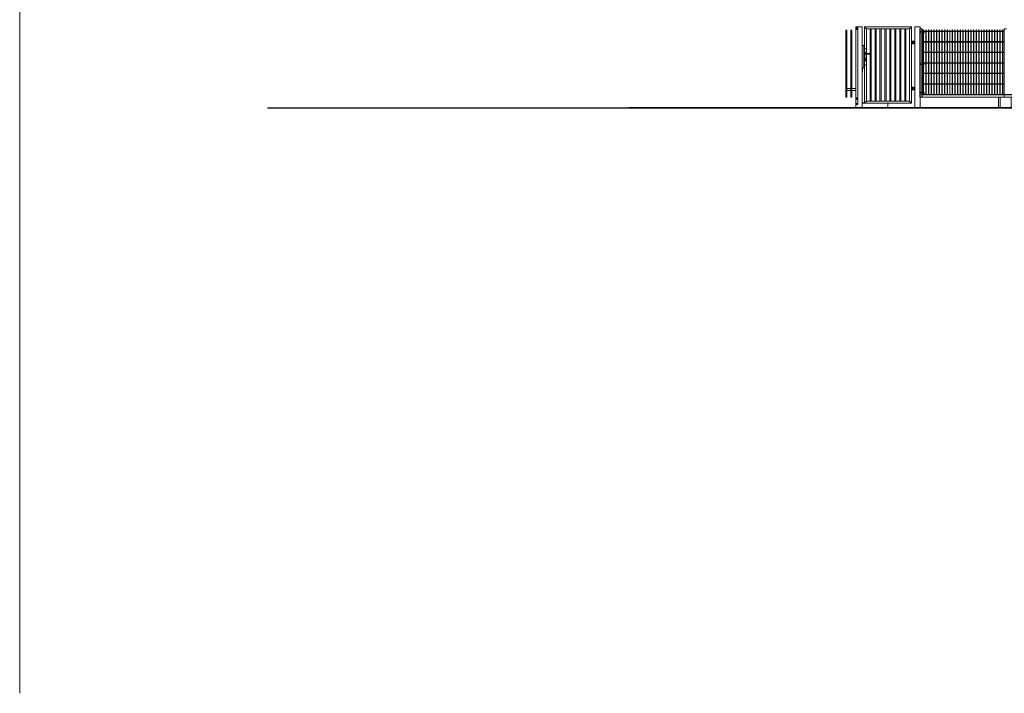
# Model space of a CAD drawing. Header units: inches. Extents: x 1156 to 71303, y -52654 to 51.
# Tile 2 of 217: x 59926 to 61791, y -52654 to -51376. Entities that reach past the tile are written whole.
import ezdxf

# ---------------------------------------------------------------- set-up
doc = ezdxf.new("R2010")
doc.units = ezdxf.units.IN
doc.header["$MEASUREMENT"] = 0
doc.layers.get('0').update_dxf_attribs({"lineweight": 0})
doc.layers.add('--ogr.-panele', color=252, linetype='Continuous', lineweight=0)
doc.layers.add('A2.1-wymiary', color=30, linetype='Continuous', lineweight=13)
doc.layers.add('AW WYMIAR', color=134, linetype='Continuous')

# ---------------------------------------------------------------- blocks, each defined once
blk = doc.blocks.new('klamka_CLASSIC_przod')
at = {"layer": '--ogr.-panele'}
for p, q in [((10, 0), (-11, 0)), ((-16, -5), (-16, -160)), ((-11, -165), (10, -165)), ((-5, -127), (-5, -140)), ((5, -127), (5, -140)), ((5, -140), (5, -127)), ((5, -140), (5, -127)), ((16, -20), (16, -5)), ((16, -20), (16, -5)), ((16, -160), (16, -40))]:
    blk.add_line(p, q, dxfattribs=at)
at = {"layer": '--ogr.-panele', "ltscale": 25.4}
for p, q in [((-12, -22), (-12, -39)), ((-9, -19), (-5, -20)), ((-5, -41), (-9, -41)), ((-5, -20), (-4, -20)), ((-4, -41), (-5, -41)), ((-4, -20), (11, -20)), ((11, -40), (-4, -41)), ((11, -20), (12, -20)), ((12, -40), (11, -40)), ((11, -40), (12, -40)), ((12, -20), (102, -24)), ((12, -40), (102, -37)), ((104, -34), (104, -26))]:
    blk.add_line(p, q, dxfattribs=at)
at = {"layer": '--ogr.-panele'}
for centre, radius, start, end in [((-11, -5), 5, 90, 180), ((-11, -160), 5, 180, 270), ((0, -120), 8.66, 304.8499, 235.1501), ((0, -140), 5, 180, 0), ((10, -5), 5, 0, 90), ((10, -160), 5, 270, 0)]:
    blk.add_arc(centre, radius, start, end, dxfattribs=at)
at = {"layer": '--ogr.-panele', "ltscale": 25.4}
for centre, major_axis, ratio, start_param, end_param in [((-9, -22), (2.51, -0.1), 0.993874, 1.570796, 3.182232), ((-9, -39), (2.51, 0.1), 0.993874, 3.100953, 4.712389), ((102, -26), (-0.1, -2.5), 0.982524, 1.610972, 3.141593)]:
    blk.add_ellipse(centre, major_axis=major_axis, ratio=ratio, start_param=start_param, end_param=end_param, dxfattribs=at)
at = {"layer": '--ogr.-panele', "ltscale": 25.4, "extrusion": (0, 0, -1)}
blk.add_ellipse((102, -34), major_axis=(-0.1, 2.5), ratio=0.982524, start_param=1.610972, end_param=3.141593, dxfattribs=at)
at = {"layer": '--ogr.-panele'}
blk.add_point((5, -127), dxfattribs=at)
blk.add_point((5, -127), dxfattribs=at)
blk = doc.blocks.new('chwytak_przod_zew')
at = {"layer": '--ogr.-panele', "ltscale": 25.4}
for p, q in [((0, 211), (0, 209)), ((0, 211), (32, 211)), ((0, 209), (0, -209)), ((0, 209), (0, 209)), ((35, 209), (35, -207)), ((35, 164), (54, 164)), ((45, 140), (45, -138)), ((54, 142), (46, 142)), ((55, 162), (55, 143)), ((54, -162), (35, -162)), ((46, -140), (54, -140)), ((55, -141), (55, -160)), ((0, -209), (32, -209)), ((33, -209), (13, -209)), ((13, -209), (13, -209))]:
    blk.add_line(p, q, dxfattribs=at)
for centre, radius, start, end in [((32, 209), 2.5, 80.8944, 90), ((32, 209), 2.5, 10.4939, 80.8944), ((32, 209), 2.5, 0, 10.4939), ((46, 140), 1.5, 90, 180), ((54, 162), 1.5, 0, 90), ((54, 143), 1.5, 270, 0), ((46, -138), 1.5, 180, 270), ((54, -141), 1.5, 0, 90), ((54, -160), 1.5, 270, 0), ((32, -207), 2.5, 279.1056, 349.5061)]:
    blk.add_arc(centre, radius, start, end, dxfattribs=at)
blk.add_ellipse((32, 209), major_axis=(-2.5, 0), ratio=0.996, start_param=3.141593, end_param=3.324746, dxfattribs=at)
blk = doc.blocks.new('zawias_furtka_przod')
at = {"layer": '--ogr.-panele'}
for p, q in [((0, 10), (0, -10)), ((4, 10), (4, -10)), ((6, 16), (24, 16)), ((6, 12), (24, 12)), ((12, 12), (32, 12)), ((12, 12), (12, 10)), ((12, 10), (32, 10)), ((14, 18), (30, 18)), ((16, 18), (28, 18)), ((16, 18), (16, 18)), ((18, 17), (18, 16)), ((24, 16), (32, 16)), ((32, 12), (24, 12)), ((26, 16), (26, 17)), ((28, 18), (28, 18)), ((32, 16), (32, 12)), ((32, 10), (32, 12)), ((35, 8), (32, 9)), ((40, 8), (35, 8)), ((35, 8), (35, -8)), ((40, 7), (35, 7)), ((40, 10), (40, -10)), ((42, 10), (40, 10)), ((44, 20), (42, 15)), ((44, 20), (42, 17)), ((42, 15), (42, 17)), ((42, 0), (42, 15)), ((42, -15), (42, 0)), ((44, 20), (52, 20)), ((44, 10), (52, 10)), ((52, 20), (53, 15)), ((53, 17), (52, 20)), ((53, 15), (53, 17)), ((53, 0), (53, 15)), ((54, 12), (53, 12)), ((53, -15), (53, 0)), ((54, -14), (54, 14)), ((55, 22), (55, 28)), ((57, 20), (55, 18)), ((61, 32), (59, 32)), ((59, 18), (59, 32)), ((59, 18), (59, 32)), ((59, 32), (59, 32)), ((59, 32), (59, 17)), ((59, 17), (61, 17)), ((59, 18), (59, 18)), ((61, 30), (61, 35)), ((65, 35), (61, 35)), ((61, -30), (61, 30)), ((65, -35), (65, 35)), ((24, -12), (6, -12)), ((24, -16), (6, -16)), ((12, -10), (32, -10)), ((12, -10), (12, -12)), ((12, -12), (32, -12)), ((14, -16), (14, -16)), ((14, -16), (30, -16)), ((14, -16), (14, -24)), ((14, -24), (30, -24)), ((24, -12), (32, -12)), ((32, -16), (24, -16)), ((30, -16), (30, -16)), ((30, -24), (30, -16)), ((32, -9), (35, -8)), ((32, -12), (32, -10)), ((32, -12), (32, -16)), ((40, -7), (35, -7)), ((35, -8), (40, -8)), ((40, -10), (42, -10)), ((44, -10), (42, -15)), ((42, -15), (42, -17)), ((42, -17), (44, -20)), ((44, -10), (52, -10)), ((44, -20), (52, -20)), ((52, -10), (53, -15)), ((52, -20), (53, -17)), ((53, -12), (54, -12)), ((53, -15), (53, -17)), ((55, -18), (57, -20)), ((55, -28), (55, -22)), ((59, -32), (59, -18)), ((61, -18), (59, -18)), ((59, -32), (59, -18)), ((59, -18), (59, -18)), ((59, -32), (61, -32)), ((59, -32), (59, -32)), ((61, -35), (61, -30)), ((65, -35), (61, -35))]:
    blk.add_line(p, q, dxfattribs=at)
for centre, radius, start, end in [((6, 10), 6, 90, 180), ((6, 10), 2, 90, 180), ((20, 0), 12, 125.7006, 234.2994), ((22, 12), 9.47, 37.5942, 142.4058), ((18, 17), 0.4, 0, 90), ((26, 17), 0.4, 90, 180), ((24, 0), 12, 48.4592, 54.2994), ((-35, 0), 67.8, 352.3642, 7.6364), ((3, 0), 32.8, 345.8978, 14.1035), ((52, 15), 9.59, 181.6546, 212.7297), ((44, 15), 9.59, 327.2703, 358.3454), ((59, 14), 5.5, 140, 180), ((62, 25), 7.5, 117.3197, 157.1768), ((55, 28), 0.375, 157.1768, 180), ((62, 25), 7.5, 202.8232, 242.6803), ((55, 22), 0.375, 180, 202.8232), ((6, -10), 6, 180, 270), ((6, -10), 2, 180, 270), ((22, -24), 8, 180, 0), ((24, 0), 12, 305.7006, 311.5773), ((52, -14), 9.59, 181.6546, 212.7297), ((44, -14), 9.59, 327.2703, 358.3454), ((59, -14), 5.5, 180, 220), ((62, -25), 7.5, 117.3197, 157.1768), ((55, -22), 0.375, 157.1768, 180), ((62, -25), 7.5, 202.8232, 242.6803), ((55, -28), 0.375, 180, 202.8232)]:
    blk.add_arc(centre, radius, start, end, dxfattribs=at)
for points in [[(44, 10), (44, 9), (43, 8), (43, 7), (43, 6), (43, 3), (42, 2), (42, 0)], [(42, 0), (42, -1), (42, -2), (43, -3), (43, -4), (43, -7), (43, -8), (44, -10)], [(52, 10), (52, 9), (52, 8), (53, 7), (53, 6), (53, 3), (53, 2), (53, 0)], [(53, 0), (53, -1), (53, -2), (53, -3), (53, -4), (53, -7), (52, -8), (52, -10)]]:
    blk.add_open_spline(points, degree=3, knots=[0, 0, 0, 0, 0.25, 0.25, 0.5, 0.5, 1, 1, 1, 1], dxfattribs=at)

msp = doc.modelspace()

# ---------------------------------------------------------------- linework, layer by layer
at = {"layer": '--ogr.-panele'}
for p, q in [((61509.571, -51392.152), (61513.571, -51392.152)), ((61513.571, -51392.152), (61509.571, -51396.152)), ((61509.755, -51391.259), (61509.755, -51521.759)), ((61513.571, -51392.152), (61513.571, -51527.652)), ((61526.259, -51389.752), (61526.259, -51534.752)), ((61615.259, -51389.752), (61526.259, -51389.752)), ((61526.259, -51389.752), (61530.259, -51393.752)), ((61530.259, -51530.752), (61530.259, -51393.752)), ((61530.259, -51393.752), (61611.259, -51393.752)), ((61615.259, -51389.752), (61611.259, -51393.752)), ((61611.259, -51393.752), (61611.259, -51530.752)), ((61615.259, -51534.752), (61615.259, -51389.752)), ((61509.571, -51396.152), (61509.571, -51523.652)), ((61500.368, -51507.152), (61493.069, -51507.152)), ((61500.368, -51510.652), (61493.069, -51510.652)), ((61509.571, -51507.152), (61502.379, -51507.152)), ((61509.571, -51510.652), (61502.379, -51510.652)), ((61509.571, -51523.652), (61513.571, -51527.652)), ((61631.759, -51523.589), (62161.259, -51523.589)), ((61783.223, -51523.589), (61783.223, -51543.589)), ((61560.069, -51543.259), (61190.669, -51543.259)), ((61700.069, -51543.589), (61191.894, -51543.589)), ((61513.571, -51527.652), (61509.571, -51527.652)), ((61509.571, -51537.152), (61513.571, -51537.152)), ((61509.755, -51535.259), (61513.755, -51535.259)), ((61513.571, -51537.152), (61513.571, -51527.652)), ((61526.259, -51534.752), (61530.259, -51530.752)), ((61526.259, -51534.752), (61615.259, -51534.752)), ((61611.259, -51530.752), (61530.259, -51530.752)), ((61615.259, -51534.752), (61611.259, -51530.752))]:
    msp.add_line(p, q, dxfattribs=at)
at = {"layer": '--ogr.-panele', "color": 1}
for p, q in [((61509.759, -51389.752), (61509.759, -51543.259)), ((61521.759, -51389.752), (61509.759, -51389.752)), ((61521.759, -51543.259), (61521.759, -51389.752)), ((61621.759, -51389.752), (61621.759, -51543.259)), ((61621.759, -51389.752), (61631.759, -51389.752)), ((61631.759, -51543.259), (61631.759, -51389.752))]:
    msp.add_line(p, q, dxfattribs=at)
at = {"layer": '--ogr.-panele'}
for points in [[(61538.864, -51393.752), (61536.853, -51393.752), (61536.853, -51530.752), (61538.864, -51530.752)], [(61548.264, -51393.752), (61546.253, -51393.752), (61546.253, -51530.752), (61548.264, -51530.752)], [(61557.664, -51393.752), (61555.653, -51393.752), (61555.653, -51530.752), (61557.664, -51530.752)], [(61567.064, -51393.752), (61565.053, -51393.752), (61565.053, -51530.752), (61567.064, -51530.752)], [(61576.464, -51393.752), (61574.453, -51393.752), (61574.453, -51530.752), (61576.464, -51530.752)], [(61585.864, -51393.752), (61583.853, -51393.752), (61583.853, -51530.752), (61585.864, -51530.752)], [(61595.264, -51393.752), (61593.253, -51393.752), (61593.253, -51530.752), (61595.264, -51530.752)], [(61604.664, -51393.752), (61602.653, -51393.752), (61602.653, -51530.752), (61604.664, -51530.752)], [(61493.069, -51396.152), (61491.057, -51396.152), (61491.057, -51523.652), (61493.069, -51523.652)], [(61502.379, -51396.152), (61500.368, -51396.152), (61500.368, -51523.652), (61502.379, -51523.652)], [(61804.223, -51523.589), (61780.223, -51523.589), (61780.223, -51543.589), (61804.223, -51543.589)]]:
    msp.add_lwpolyline(points, close=True, dxfattribs=at)
at = {"linetype": 'Continuous', "ltscale": 12}
msp.add_line((59925.697, -47579.464), (59925.697, -52653.806), dxfattribs=at)
at = {"color": 16}
for p, q in [((61635.173, -51393.589), (61631.173, -51393.589)), ((61631.173, -51393.589), (61631.173, -51398.839)), ((61635.286, -51393.589), (61631.286, -51393.589)), ((61631.286, -51393.589), (61631.286, -51398.839)), ((61635.173, -51398.839), (61635.173, -51393.589)), ((61635.286, -51398.839), (61635.286, -51393.589)), ((61795.134, -51393.589), (61791.134, -51393.589)), ((61791.134, -51393.589), (61791.134, -51398.839)), ((61631.173, -51401.339), (61631.173, -51459.039)), ((61631.286, -51401.339), (61631.286, -51459.039)), ((61635.173, -51459.039), (61635.173, -51401.339)), ((61635.286, -51459.039), (61635.286, -51401.339)), ((61631.173, -51461.539), (61631.173, -51514.839)), ((61631.286, -51461.539), (61631.286, -51514.839)), ((61635.173, -51514.839), (61635.173, -51461.539)), ((61635.286, -51514.839), (61635.286, -51461.539)), ((61631.173, -51517.339), (61631.173, -51523.589)), ((61631.286, -51517.339), (61631.286, -51523.589)), ((61635.173, -51523.589), (61635.173, -51517.339)), ((61635.46, -51523.589), (61635.487, -51517.339))]:
    msp.add_line(p, q, dxfattribs=at)
at = {"linetype": 'Continuous', "ltscale": 25.4}
for p, q in [((61630.974, -51398.839), (61630.669, -51398.839)), ((61630.669, -51401.339), (61630.969, -51401.339)), ((61631.087, -51398.839), (61630.782, -51398.839)), ((61630.782, -51401.339), (61631.082, -51401.339)), ((61635.378, -51398.839), (61630.969, -51398.839)), ((61630.969, -51398.839), (61635.378, -51398.839)), ((61635.373, -51398.839), (61630.969, -51398.839)), ((61630.969, -51401.339), (61635.378, -51401.339)), ((61635.378, -51401.339), (61630.969, -51401.339)), ((61635.378, -51401.339), (61630.969, -51401.339)), ((61630.969, -51401.339), (61635.378, -51401.339)), ((61630.974, -51398.839), (61635.378, -51398.839)), ((61635.487, -51398.839), (61631.082, -51398.839)), ((61631.082, -51401.339), (61635.487, -51401.339)), ((61635.487, -51401.339), (61631.082, -51401.339)), ((61631.087, -51398.839), (61635.487, -51398.839)), ((61635.373, -51398.839), (61635.678, -51398.839)), ((61635.678, -51401.339), (61635.378, -51401.339)), ((61635.487, -51398.839), (61635.487, -51401.339)), ((61635.487, -51401.339), (61635.487, -51398.839)), ((61639.373, -51398.839), (61635.673, -51398.839)), ((61635.673, -51401.339), (61639.373, -51401.339)), ((61630.974, -51459.039), (61630.669, -51459.039)), ((61630.669, -51461.539), (61630.969, -51461.539)), ((61631.087, -51459.039), (61630.782, -51459.039)), ((61630.782, -51461.539), (61631.082, -51461.539)), ((61635.378, -51459.039), (61630.969, -51459.039)), ((61630.969, -51459.039), (61635.378, -51459.039)), ((61635.373, -51459.039), (61630.969, -51459.039)), ((61630.969, -51461.539), (61635.378, -51461.539)), ((61635.378, -51461.539), (61630.969, -51461.539)), ((61635.378, -51461.539), (61630.969, -51461.539)), ((61630.969, -51461.539), (61635.378, -51461.539)), ((61630.974, -51459.039), (61635.378, -51459.039)), ((61635.487, -51459.039), (61631.082, -51459.039)), ((61631.082, -51461.539), (61635.487, -51461.539)), ((61635.487, -51461.539), (61631.082, -51461.539)), ((61631.087, -51459.039), (61635.487, -51459.039)), ((61635.373, -51459.039), (61635.678, -51459.039)), ((61635.678, -51461.539), (61635.378, -51461.539)), ((61635.487, -51459.039), (61635.487, -51461.539)), ((61635.487, -51461.539), (61635.487, -51459.039)), ((61639.373, -51459.039), (61635.673, -51459.039)), ((61635.673, -51461.539), (61639.373, -51461.539)), ((61630.974, -51514.839), (61630.669, -51514.839)), ((61630.669, -51517.339), (61630.969, -51517.339)), ((61631.087, -51514.839), (61630.782, -51514.839)), ((61630.782, -51517.339), (61631.082, -51517.339)), ((61635.378, -51514.839), (61630.969, -51514.839)), ((61630.969, -51514.839), (61635.378, -51514.839)), ((61635.373, -51514.839), (61630.969, -51514.839)), ((61630.969, -51517.339), (61635.378, -51517.339)), ((61635.378, -51517.339), (61630.969, -51517.339)), ((61635.378, -51517.339), (61630.969, -51517.339)), ((61630.969, -51517.339), (61635.378, -51517.339)), ((61630.974, -51514.839), (61635.378, -51514.839)), ((61635.487, -51514.839), (61631.082, -51514.839)), ((61631.082, -51517.339), (61635.487, -51517.339)), ((61635.487, -51517.339), (61631.082, -51517.339)), ((61631.087, -51514.839), (61635.487, -51514.839)), ((61635.373, -51514.839), (61635.678, -51514.839)), ((61635.678, -51517.339), (61635.378, -51517.339)), ((61635.487, -51514.839), (61635.487, -51517.339)), ((61635.487, -51517.339), (61635.487, -51514.839)), ((61639.373, -51514.839), (61635.673, -51514.839)), ((61635.673, -51517.339), (61639.373, -51517.339))]:
    msp.add_line(p, q, dxfattribs=at)
for p, q in [((61630.974, -51401.339), (61630.974, -51398.839)), ((61631.087, -51401.339), (61631.087, -51398.839)), ((61635.373, -51401.339), (61635.373, -51398.839)), ((61639.373, -51398.839), (61639.373, -51401.339)), ((61630.974, -51461.539), (61630.974, -51459.039)), ((61631.087, -51461.539), (61631.087, -51459.039)), ((61635.373, -51461.539), (61635.373, -51459.039)), ((61639.373, -51459.039), (61639.373, -51461.539)), ((61630.974, -51517.339), (61630.974, -51514.839)), ((61631.087, -51517.339), (61631.087, -51514.839)), ((61635.373, -51517.339), (61635.373, -51514.839)), ((61639.373, -51514.839), (61639.373, -51517.339))]:
    msp.add_line(p, q)
at = {"color": 3, "linetype": 'Continuous', "lineweight": 30}
for p, q in [((60394.998, -51543.589), (62074.744, -51543.589)), ((62161.259, -51543.589), (61080.066, -51543.589))]:
    msp.add_line(p, q, dxfattribs=at)
for points in [[(61638.273, -51398.039), (61638.273, -51395.839), (61637.673, -51395.839), (61637.673, -51398.839)], [(61791.134, -51398.039), (61637.673, -51398.039), (61637.673, -51398.839), (61791.134, -51398.839)], [(61637.673, -51401.339), (61637.673, -51459.039)], [(61638.273, -51418.039), (61638.273, -51401.339)], [(61643.273, -51398.039), (61643.273, -51395.839), (61642.673, -51395.839), (61642.673, -51398.039)], [(61642.673, -51398.839), (61642.673, -51418.039)], [(61643.273, -51418.039), (61643.273, -51398.839)], [(61648.273, -51398.039), (61648.273, -51395.839), (61647.673, -51395.839), (61647.673, -51398.039)], [(61647.673, -51398.839), (61647.673, -51418.039)], [(61648.273, -51418.039), (61648.273, -51398.839)], [(61653.273, -51398.039), (61653.273, -51395.839), (61652.673, -51395.839), (61652.673, -51398.039)], [(61652.673, -51398.839), (61652.673, -51418.039)], [(61653.273, -51418.039), (61653.273, -51398.839)], [(61658.273, -51398.039), (61658.273, -51395.839), (61657.673, -51395.839), (61657.673, -51398.039)], [(61657.673, -51398.839), (61657.673, -51418.039)], [(61658.273, -51418.039), (61658.273, -51398.839)], [(61663.273, -51398.039), (61663.273, -51395.839), (61662.673, -51395.839), (61662.673, -51398.039)], [(61662.673, -51398.839), (61662.673, -51418.039)], [(61663.273, -51418.039), (61663.273, -51398.839)], [(61668.273, -51398.039), (61668.273, -51395.839), (61667.673, -51395.839), (61667.673, -51398.039)], [(61667.673, -51398.839), (61667.673, -51418.039)], [(61668.273, -51418.039), (61668.273, -51398.839)], [(61673.273, -51398.039), (61673.273, -51395.839), (61672.673, -51395.839), (61672.673, -51398.039)], [(61672.673, -51398.839), (61672.673, -51418.039)], [(61673.273, -51418.039), (61673.273, -51398.839)], [(61678.273, -51398.039), (61678.273, -51395.839), (61677.673, -51395.839), (61677.673, -51398.039)], [(61677.673, -51398.839), (61677.673, -51418.039)], [(61678.273, -51418.039), (61678.273, -51398.839)], [(61683.273, -51398.039), (61683.273, -51395.839), (61682.673, -51395.839), (61682.673, -51398.039)], [(61682.673, -51398.839), (61682.673, -51418.039)], [(61683.273, -51418.039), (61683.273, -51398.839)], [(61688.273, -51398.039), (61688.273, -51395.839), (61687.673, -51395.839), (61687.673, -51398.039)], [(61687.673, -51398.839), (61687.673, -51418.039)], [(61688.273, -51418.039), (61688.273, -51398.839)], [(61693.273, -51398.039), (61693.273, -51395.839), (61692.673, -51395.839), (61692.673, -51398.039)], [(61692.673, -51398.839), (61692.673, -51418.039)], [(61693.273, -51418.039), (61693.273, -51398.839)], [(61698.273, -51398.039), (61698.273, -51395.839), (61697.673, -51395.839), (61697.673, -51398.039)], [(61697.673, -51398.839), (61697.673, -51418.039)], [(61698.273, -51418.039), (61698.273, -51398.839)], [(61703.273, -51398.039), (61703.273, -51395.839), (61702.673, -51395.839), (61702.673, -51398.039)], [(61702.673, -51398.839), (61702.673, -51418.039)], [(61703.273, -51418.039), (61703.273, -51398.839)], [(61708.273, -51398.039), (61708.273, -51395.839), (61707.673, -51395.839), (61707.673, -51398.039)], [(61707.673, -51398.839), (61707.673, -51418.039)], [(61708.273, -51418.039), (61708.273, -51398.839)], [(61713.273, -51398.039), (61713.273, -51395.839), (61712.673, -51395.839), (61712.673, -51398.039)], [(61712.673, -51398.839), (61712.673, -51418.039)], [(61713.273, -51418.039), (61713.273, -51398.839)], [(61718.273, -51398.039), (61718.273, -51395.839), (61717.673, -51395.839), (61717.673, -51398.039)], [(61717.673, -51398.839), (61717.673, -51418.039)], [(61718.273, -51418.039), (61718.273, -51398.839)], [(61723.273, -51398.039), (61723.273, -51395.839), (61722.673, -51395.839), (61722.673, -51398.039)], [(61722.673, -51398.839), (61722.673, -51418.039)], [(61723.273, -51418.039), (61723.273, -51398.839)], [(61728.273, -51398.039), (61728.273, -51395.839), (61727.673, -51395.839), (61727.673, -51398.039)], [(61727.673, -51398.839), (61727.673, -51418.039)], [(61728.273, -51418.039), (61728.273, -51398.839)], [(61733.273, -51398.039), (61733.273, -51395.839), (61732.673, -51395.839), (61732.673, -51398.039)], [(61732.673, -51398.839), (61732.673, -51418.039)], [(61733.273, -51418.039), (61733.273, -51398.839)], [(61738.273, -51398.039), (61738.273, -51395.839), (61737.673, -51395.839), (61737.673, -51398.039)], [(61737.673, -51398.839), (61737.673, -51418.039)], [(61738.273, -51418.039), (61738.273, -51398.839)], [(61743.273, -51398.039), (61743.273, -51395.839), (61742.673, -51395.839), (61742.673, -51398.039)], [(61742.673, -51398.839), (61742.673, -51418.039)], [(61743.273, -51418.039), (61743.273, -51398.839)], [(61748.273, -51398.039), (61748.273, -51395.839), (61747.673, -51395.839), (61747.673, -51398.039)], [(61747.673, -51398.839), (61747.673, -51418.039)], [(61748.273, -51418.039), (61748.273, -51398.839)], [(61753.273, -51398.039), (61753.273, -51395.839), (61752.673, -51395.839), (61752.673, -51398.039)], [(61752.673, -51398.839), (61752.673, -51418.039)], [(61753.273, -51418.039), (61753.273, -51398.839)], [(61758.273, -51398.039), (61758.273, -51395.839), (61757.673, -51395.839), (61757.673, -51398.039)], [(61757.673, -51398.839), (61757.673, -51418.039)], [(61758.273, -51418.039), (61758.273, -51398.839)], [(61763.273, -51398.039), (61763.273, -51395.839), (61762.673, -51395.839), (61762.673, -51398.039)], [(61762.673, -51398.839), (61762.673, -51418.039)], [(61763.273, -51418.039), (61763.273, -51398.839)], [(61768.273, -51398.039), (61768.273, -51395.839), (61767.673, -51395.839), (61767.673, -51398.039)], [(61767.673, -51398.839), (61767.673, -51418.039)], [(61768.273, -51418.039), (61768.273, -51398.839)], [(61773.273, -51398.039), (61773.273, -51395.839), (61772.673, -51395.839), (61772.673, -51398.039)], [(61772.673, -51398.839), (61772.673, -51418.039)], [(61773.273, -51418.039), (61773.273, -51398.839)], [(61778.273, -51398.039), (61778.273, -51395.839), (61777.673, -51395.839), (61777.673, -51398.039)], [(61777.673, -51398.839), (61777.673, -51418.039)], [(61778.273, -51418.039), (61778.273, -51398.839)], [(61783.273, -51398.039), (61783.273, -51395.839), (61782.673, -51395.839), (61782.673, -51398.039)], [(61782.673, -51398.839), (61782.673, -51418.039)], [(61783.273, -51418.039), (61783.273, -51398.839)], [(61788.273, -51398.039), (61788.273, -51395.839), (61787.673, -51395.839), (61787.673, -51398.039)], [(61787.673, -51398.839), (61787.673, -51418.039)], [(61788.273, -51418.039), (61788.273, -51398.839)], [(61791.134, -51418.039), (61637.673, -51418.039), (61637.673, -51418.839), (61791.134, -51418.839)], [(61638.273, -51438.039), (61638.273, -51418.839)], [(61642.673, -51418.839), (61642.673, -51438.039)], [(61643.273, -51438.039), (61643.273, -51418.839)], [(61647.673, -51418.839), (61647.673, -51438.039)], [(61648.273, -51438.039), (61648.273, -51418.839)], [(61652.673, -51418.839), (61652.673, -51438.039)], [(61653.273, -51438.039), (61653.273, -51418.839)], [(61657.673, -51418.839), (61657.673, -51438.039)], [(61658.273, -51438.039), (61658.273, -51418.839)], [(61662.673, -51418.839), (61662.673, -51438.039)], [(61663.273, -51438.039), (61663.273, -51418.839)], [(61667.673, -51418.839), (61667.673, -51438.039)], [(61668.273, -51438.039), (61668.273, -51418.839)], [(61672.673, -51418.839), (61672.673, -51438.039)], [(61673.273, -51438.039), (61673.273, -51418.839)], [(61677.673, -51418.839), (61677.673, -51438.039)], [(61678.273, -51438.039), (61678.273, -51418.839)], [(61682.673, -51418.839), (61682.673, -51438.039)], [(61683.273, -51438.039), (61683.273, -51418.839)], [(61687.673, -51418.839), (61687.673, -51438.039)], [(61688.273, -51438.039), (61688.273, -51418.839)], [(61692.673, -51418.839), (61692.673, -51438.039)], [(61693.273, -51438.039), (61693.273, -51418.839)], [(61697.673, -51418.839), (61697.673, -51438.039)], [(61698.273, -51438.039), (61698.273, -51418.839)], [(61702.673, -51418.839), (61702.673, -51438.039)], [(61703.273, -51438.039), (61703.273, -51418.839)], [(61707.673, -51418.839), (61707.673, -51438.039)], [(61708.273, -51438.039), (61708.273, -51418.839)], [(61712.673, -51418.839), (61712.673, -51438.039)], [(61713.273, -51438.039), (61713.273, -51418.839)], [(61717.673, -51418.839), (61717.673, -51438.039)], [(61718.273, -51438.039), (61718.273, -51418.839)], [(61722.673, -51418.839), (61722.673, -51438.039)], [(61723.273, -51438.039), (61723.273, -51418.839)], [(61727.673, -51418.839), (61727.673, -51438.039)], [(61728.273, -51438.039), (61728.273, -51418.839)], [(61732.673, -51418.839), (61732.673, -51438.039)], [(61733.273, -51438.039), (61733.273, -51418.839)], [(61737.673, -51418.839), (61737.673, -51438.039)], [(61738.273, -51438.039), (61738.273, -51418.839)], [(61742.673, -51418.839), (61742.673, -51438.039)], [(61743.273, -51438.039), (61743.273, -51418.839)], [(61747.673, -51418.839), (61747.673, -51438.039)], [(61748.273, -51438.039), (61748.273, -51418.839)], [(61752.673, -51418.839), (61752.673, -51438.039)], [(61753.273, -51438.039), (61753.273, -51418.839)], [(61757.673, -51418.839), (61757.673, -51438.039)], [(61758.273, -51438.039), (61758.273, -51418.839)], [(61762.673, -51418.839), (61762.673, -51438.039)], [(61763.273, -51438.039), (61763.273, -51418.839)], [(61767.673, -51418.839), (61767.673, -51438.039)], [(61768.273, -51438.039), (61768.273, -51418.839)], [(61772.673, -51418.839), (61772.673, -51438.039)], [(61773.273, -51438.039), (61773.273, -51418.839)], [(61777.673, -51418.839), (61777.673, -51438.039)], [(61778.273, -51438.039), (61778.273, -51418.839)], [(61782.673, -51418.839), (61782.673, -51438.039)], [(61783.273, -51438.039), (61783.273, -51418.839)], [(61787.673, -51418.839), (61787.673, -51438.039)], [(61788.273, -51438.039), (61788.273, -51418.839)], [(61791.134, -51438.039), (61637.673, -51438.039), (61637.673, -51438.839), (61791.134, -51438.839)], [(61638.273, -51458.039), (61638.273, -51438.839)], [(61642.673, -51438.839), (61642.673, -51458.039)], [(61643.273, -51458.039), (61643.273, -51438.839)], [(61647.673, -51438.839), (61647.673, -51458.039)], [(61648.273, -51458.039), (61648.273, -51438.839)], [(61652.673, -51438.839), (61652.673, -51458.039)], [(61653.273, -51458.039), (61653.273, -51438.839)], [(61657.673, -51438.839), (61657.673, -51458.039)], [(61658.273, -51458.039), (61658.273, -51438.839)], [(61662.673, -51438.839), (61662.673, -51458.039)], [(61663.273, -51458.039), (61663.273, -51438.839)], [(61667.673, -51438.839), (61667.673, -51458.039)], [(61668.273, -51458.039), (61668.273, -51438.839)], [(61672.673, -51438.839), (61672.673, -51458.039)], [(61673.273, -51458.039), (61673.273, -51438.839)], [(61677.673, -51438.839), (61677.673, -51458.039)], [(61678.273, -51458.039), (61678.273, -51438.839)], [(61682.673, -51438.839), (61682.673, -51458.039)], [(61683.273, -51458.039), (61683.273, -51438.839)], [(61687.673, -51438.839), (61687.673, -51458.039)], [(61688.273, -51458.039), (61688.273, -51438.839)], [(61692.673, -51438.839), (61692.673, -51458.039)], [(61693.273, -51458.039), (61693.273, -51438.839)], [(61697.673, -51438.839), (61697.673, -51458.039)], [(61698.273, -51458.039), (61698.273, -51438.839)], [(61702.673, -51438.839), (61702.673, -51458.039)], [(61703.273, -51458.039), (61703.273, -51438.839)], [(61707.673, -51438.839), (61707.673, -51458.039)], [(61708.273, -51458.039), (61708.273, -51438.839)], [(61712.673, -51438.839), (61712.673, -51458.039)], [(61713.273, -51458.039), (61713.273, -51438.839)], [(61717.673, -51438.839), (61717.673, -51458.039)], [(61718.273, -51458.039), (61718.273, -51438.839)], [(61722.673, -51438.839), (61722.673, -51458.039)], [(61723.273, -51458.039), (61723.273, -51438.839)], [(61727.673, -51438.839), (61727.673, -51458.039)], [(61728.273, -51458.039), (61728.273, -51438.839)], [(61732.673, -51438.839), (61732.673, -51458.039)], [(61733.273, -51458.039), (61733.273, -51438.839)], [(61737.673, -51438.839), (61737.673, -51458.039)], [(61738.273, -51458.039), (61738.273, -51438.839)], [(61742.673, -51438.839), (61742.673, -51458.039)], [(61743.273, -51458.039), (61743.273, -51438.839)], [(61747.673, -51438.839), (61747.673, -51458.039)], [(61748.273, -51458.039), (61748.273, -51438.839)], [(61752.673, -51438.839), (61752.673, -51458.039)], [(61753.273, -51458.039), (61753.273, -51438.839)], [(61757.673, -51438.839), (61757.673, -51458.039)], [(61758.273, -51458.039), (61758.273, -51438.839)], [(61762.673, -51438.839), (61762.673, -51458.039)], [(61763.273, -51458.039), (61763.273, -51438.839)], [(61767.673, -51438.839), (61767.673, -51458.039)], [(61768.273, -51458.039), (61768.273, -51438.839)], [(61772.673, -51438.839), (61772.673, -51458.039)], [(61773.273, -51458.039), (61773.273, -51438.839)], [(61777.673, -51438.839), (61777.673, -51458.039)], [(61778.273, -51458.039), (61778.273, -51438.839)], [(61782.673, -51438.839), (61782.673, -51458.039)], [(61783.273, -51458.039), (61783.273, -51438.839)], [(61787.673, -51438.839), (61787.673, -51458.039)], [(61788.273, -51458.039), (61788.273, -51438.839)], [(61791.134, -51458.039), (61637.673, -51458.039), (61637.673, -51458.839), (61791.134, -51458.839)], [(61637.673, -51461.539), (61637.673, -51514.839)], [(61638.273, -51459.039), (61638.273, -51458.839)], [(61638.273, -51478.039), (61638.273, -51461.539)], [(61642.673, -51458.839), (61642.673, -51478.039)], [(61643.273, -51478.039), (61643.273, -51458.839)], [(61647.673, -51458.839), (61647.673, -51478.039)], [(61648.273, -51478.039), (61648.273, -51458.839)], [(61652.673, -51458.839), (61652.673, -51478.039)], [(61653.273, -51478.039), (61653.273, -51458.839)], [(61657.673, -51458.839), (61657.673, -51478.039)], [(61658.273, -51478.039), (61658.273, -51458.839)], [(61662.673, -51458.839), (61662.673, -51478.039)], [(61663.273, -51478.039), (61663.273, -51458.839)], [(61667.673, -51458.839), (61667.673, -51478.039)], [(61668.273, -51478.039), (61668.273, -51458.839)], [(61672.673, -51458.839), (61672.673, -51478.039)], [(61673.273, -51478.039), (61673.273, -51458.839)], [(61677.673, -51458.839), (61677.673, -51478.039)], [(61678.273, -51478.039), (61678.273, -51458.839)], [(61682.673, -51458.839), (61682.673, -51478.039)], [(61683.273, -51478.039), (61683.273, -51458.839)], [(61687.673, -51458.839), (61687.673, -51478.039)], [(61688.273, -51478.039), (61688.273, -51458.839)], [(61692.673, -51458.839), (61692.673, -51478.039)], [(61693.273, -51478.039), (61693.273, -51458.839)], [(61697.673, -51458.839), (61697.673, -51478.039)], [(61698.273, -51478.039), (61698.273, -51458.839)], [(61702.673, -51458.839), (61702.673, -51478.039)], [(61703.273, -51478.039), (61703.273, -51458.839)], [(61707.673, -51458.839), (61707.673, -51478.039)], [(61708.273, -51478.039), (61708.273, -51458.839)], [(61712.673, -51458.839), (61712.673, -51478.039)], [(61713.273, -51478.039), (61713.273, -51458.839)], [(61717.673, -51458.839), (61717.673, -51478.039)], [(61718.273, -51478.039), (61718.273, -51458.839)], [(61722.673, -51458.839), (61722.673, -51478.039)], [(61723.273, -51478.039), (61723.273, -51458.839)], [(61727.673, -51458.839), (61727.673, -51478.039)], [(61728.273, -51478.039), (61728.273, -51458.839)], [(61732.673, -51458.839), (61732.673, -51478.039)], [(61733.273, -51478.039), (61733.273, -51458.839)], [(61737.673, -51458.839), (61737.673, -51478.039)], [(61738.273, -51478.039), (61738.273, -51458.839)], [(61742.673, -51458.839), (61742.673, -51478.039)], [(61743.273, -51478.039), (61743.273, -51458.839)], [(61747.673, -51458.839), (61747.673, -51478.039)], [(61748.273, -51478.039), (61748.273, -51458.839)], [(61752.673, -51458.839), (61752.673, -51478.039)], [(61753.273, -51478.039), (61753.273, -51458.839)], [(61757.673, -51458.839), (61757.673, -51478.039)], [(61758.273, -51478.039), (61758.273, -51458.839)], [(61762.673, -51458.839), (61762.673, -51478.039)], [(61763.273, -51478.039), (61763.273, -51458.839)], [(61767.673, -51458.839), (61767.673, -51478.039)], [(61768.273, -51478.039), (61768.273, -51458.839)], [(61772.673, -51458.839), (61772.673, -51478.039)], [(61773.273, -51478.039), (61773.273, -51458.839)], [(61777.673, -51458.839), (61777.673, -51478.039)], [(61778.273, -51478.039), (61778.273, -51458.839)], [(61782.673, -51458.839), (61782.673, -51478.039)], [(61783.273, -51478.039), (61783.273, -51458.839)], [(61787.673, -51458.839), (61787.673, -51478.039)], [(61788.273, -51478.039), (61788.273, -51458.839)], [(61791.134, -51478.039), (61637.673, -51478.039), (61637.673, -51478.839), (61791.134, -51478.839)], [(61638.273, -51498.039), (61638.273, -51478.839)], [(61642.673, -51478.839), (61642.673, -51498.039)], [(61643.273, -51498.039), (61643.273, -51478.839)], [(61647.673, -51478.839), (61647.673, -51498.039)], [(61648.273, -51498.039), (61648.273, -51478.839)], [(61652.673, -51478.839), (61652.673, -51498.039)], [(61653.273, -51498.039), (61653.273, -51478.839)], [(61657.673, -51478.839), (61657.673, -51498.039)], [(61658.273, -51498.039), (61658.273, -51478.839)], [(61662.673, -51478.839), (61662.673, -51498.039)], [(61663.273, -51498.039), (61663.273, -51478.839)], [(61667.673, -51478.839), (61667.673, -51498.039)], [(61668.273, -51498.039), (61668.273, -51478.839)], [(61672.673, -51478.839), (61672.673, -51498.039)], [(61673.273, -51498.039), (61673.273, -51478.839)], [(61677.673, -51478.839), (61677.673, -51498.039)], [(61678.273, -51498.039), (61678.273, -51478.839)], [(61682.673, -51478.839), (61682.673, -51498.039)], [(61683.273, -51498.039), (61683.273, -51478.839)], [(61687.673, -51478.839), (61687.673, -51498.039)], [(61688.273, -51498.039), (61688.273, -51478.839)], [(61692.673, -51478.839), (61692.673, -51498.039)], [(61693.273, -51498.039), (61693.273, -51478.839)], [(61697.673, -51478.839), (61697.673, -51498.039)], [(61698.273, -51498.039), (61698.273, -51478.839)], [(61702.673, -51478.839), (61702.673, -51498.039)], [(61703.273, -51498.039), (61703.273, -51478.839)], [(61707.673, -51478.839), (61707.673, -51498.039)], [(61708.273, -51498.039), (61708.273, -51478.839)], [(61712.673, -51478.839), (61712.673, -51498.039)], [(61713.273, -51498.039), (61713.273, -51478.839)], [(61717.673, -51478.839), (61717.673, -51498.039)], [(61718.273, -51498.039), (61718.273, -51478.839)], [(61722.673, -51478.839), (61722.673, -51498.039)], [(61723.273, -51498.039), (61723.273, -51478.839)], [(61727.673, -51478.839), (61727.673, -51498.039)], [(61728.273, -51498.039), (61728.273, -51478.839)], [(61732.673, -51478.839), (61732.673, -51498.039)], [(61733.273, -51498.039), (61733.273, -51478.839)], [(61737.673, -51478.839), (61737.673, -51498.039)], [(61738.273, -51498.039), (61738.273, -51478.839)], [(61742.673, -51478.839), (61742.673, -51498.039)], [(61743.273, -51498.039), (61743.273, -51478.839)], [(61747.673, -51478.839), (61747.673, -51498.039)], [(61748.273, -51498.039), (61748.273, -51478.839)], [(61752.673, -51478.839), (61752.673, -51498.039)], [(61753.273, -51498.039), (61753.273, -51478.839)], [(61757.673, -51478.839), (61757.673, -51498.039)], [(61758.273, -51498.039), (61758.273, -51478.839)], [(61762.673, -51478.839), (61762.673, -51498.039)], [(61763.273, -51498.039), (61763.273, -51478.839)], [(61767.673, -51478.839), (61767.673, -51498.039)], [(61768.273, -51498.039), (61768.273, -51478.839)], [(61772.673, -51478.839), (61772.673, -51498.039)], [(61773.273, -51498.039), (61773.273, -51478.839)], [(61777.673, -51478.839), (61777.673, -51498.039)], [(61778.273, -51498.039), (61778.273, -51478.839)], [(61782.673, -51478.839), (61782.673, -51498.039)], [(61783.273, -51498.039), (61783.273, -51478.839)], [(61787.673, -51478.839), (61787.673, -51498.039)], [(61788.273, -51498.039), (61788.273, -51478.839)], [(61791.134, -51498.039), (61637.673, -51498.039), (61637.673, -51498.839), (61791.134, -51498.839)], [(61638.273, -51514.839), (61638.273, -51498.839)], [(61642.673, -51498.839), (61642.673, -51518.039)], [(61643.273, -51518.039), (61643.273, -51498.839)], [(61647.673, -51498.839), (61647.673, -51518.039)], [(61648.273, -51518.039), (61648.273, -51498.839)], [(61652.673, -51498.839), (61652.673, -51518.039)], [(61653.273, -51518.039), (61653.273, -51498.839)], [(61657.673, -51498.839), (61657.673, -51518.039)], [(61658.273, -51518.039), (61658.273, -51498.839)], [(61662.673, -51498.839), (61662.673, -51518.039)], [(61663.273, -51518.039), (61663.273, -51498.839)], [(61667.673, -51498.839), (61667.673, -51518.039)], [(61668.273, -51518.039), (61668.273, -51498.839)], [(61672.673, -51498.839), (61672.673, -51518.039)], [(61673.273, -51518.039), (61673.273, -51498.839)], [(61677.673, -51498.839), (61677.673, -51518.039)], [(61678.273, -51518.039), (61678.273, -51498.839)], [(61682.673, -51498.839), (61682.673, -51518.039)], [(61683.273, -51518.039), (61683.273, -51498.839)], [(61687.673, -51498.839), (61687.673, -51518.039)], [(61688.273, -51518.039), (61688.273, -51498.839)], [(61692.673, -51498.839), (61692.673, -51518.039)], [(61693.273, -51518.039), (61693.273, -51498.839)], [(61697.673, -51498.839), (61697.673, -51518.039)], [(61698.273, -51518.039), (61698.273, -51498.839)], [(61702.673, -51498.839), (61702.673, -51518.039)], [(61703.273, -51518.039), (61703.273, -51498.839)], [(61707.673, -51498.839), (61707.673, -51518.039)], [(61708.273, -51518.039), (61708.273, -51498.839)], [(61712.673, -51498.839), (61712.673, -51518.039)], [(61713.273, -51518.039), (61713.273, -51498.839)], [(61717.673, -51498.839), (61717.673, -51518.039)], [(61718.273, -51518.039), (61718.273, -51498.839)], [(61722.673, -51498.839), (61722.673, -51518.039)], [(61723.273, -51518.039), (61723.273, -51498.839)], [(61727.673, -51498.839), (61727.673, -51518.039)], [(61728.273, -51518.039), (61728.273, -51498.839)], [(61732.673, -51498.839), (61732.673, -51518.039)], [(61733.273, -51518.039), (61733.273, -51498.839)], [(61737.673, -51498.839), (61737.673, -51518.039)], [(61738.273, -51518.039), (61738.273, -51498.839)], [(61742.673, -51498.839), (61742.673, -51518.039)], [(61743.273, -51518.039), (61743.273, -51498.839)], [(61747.673, -51498.839), (61747.673, -51518.039)], [(61748.273, -51518.039), (61748.273, -51498.839)], [(61752.673, -51498.839), (61752.673, -51518.039)], [(61753.273, -51518.039), (61753.273, -51498.839)], [(61757.673, -51498.839), (61757.673, -51518.039)], [(61758.273, -51518.039), (61758.273, -51498.839)], [(61762.673, -51498.839), (61762.673, -51518.039)], [(61763.273, -51518.039), (61763.273, -51498.839)], [(61767.673, -51498.839), (61767.673, -51518.039)], [(61768.273, -51518.039), (61768.273, -51498.839)], [(61772.673, -51498.839), (61772.673, -51518.039)], [(61773.273, -51518.039), (61773.273, -51498.839)], [(61777.673, -51498.839), (61777.673, -51518.039)], [(61778.273, -51518.039), (61778.273, -51498.839)], [(61782.673, -51498.839), (61782.673, -51518.039)], [(61783.273, -51518.039), (61783.273, -51498.839)], [(61787.673, -51498.839), (61787.673, -51518.039)], [(61788.273, -51518.039), (61788.273, -51498.839)], [(61637.673, -51517.339), (61637.673, -51518.839), (61638.273, -51518.839)], [(61638.273, -51518.039), (61638.273, -51517.339)], [(61642.673, -51518.839), (61643.273, -51518.839)]]:
    msp.add_lwpolyline(points)
msp.add_lwpolyline([(61637.673, -51518.839), (61888.273, -51518.839), (61888.273, -51518.039), (61637.673, -51518.039)], close=True)
for centre in [(61637.013, -51400.039), (61637.013, -51460.239), (61637.013, -51516.039)]:
    msp.add_circle(centre, 1)
at = {"layer": 'A2.1-wymiary', "linetype": 'Continuous', "lineweight": 5}
for p, q in [((61631.173, -51393.589), (61631.173, -51523.589)), ((61791.134, -51393.589), (61791.134, -51523.589)), ((61570.759, -51534.752), (61570.759, -51543.589))]:
    msp.add_line(p, q, dxfattribs=at)
at = {"layer": 'AW WYMIAR'}
for p, q in [((61521.794, -51467.557), (61521.794, -51475.589)), ((61526.259, -51534.752), (61521.794, -51534.752))]:
    msp.add_line(p, q, dxfattribs=at)

# ---------------------------------------------------------------- block references
at = {"layer": '--ogr.-panele', "xscale": 0.1, "yscale": 0.1, "zscale": 0.1}
msp.add_blockref('klamka_CLASSIC_przod', (61528.259, -51438.064), dxfattribs=at)
at = {"layer": 'AW WYMIAR', "xscale": 0.1, "yscale": 0.1, "zscale": 0.1}
for name, p in [('chwytak_przod_zew', (61521.794, -51446.632)), ('zawias_furtka_przod', (61615.259, -51419.341)), ('zawias_furtka_przod', (61615.259, -51506.752))]:
    msp.add_blockref(name, p, dxfattribs=at)

doc.saveas('drawing.dxf')
